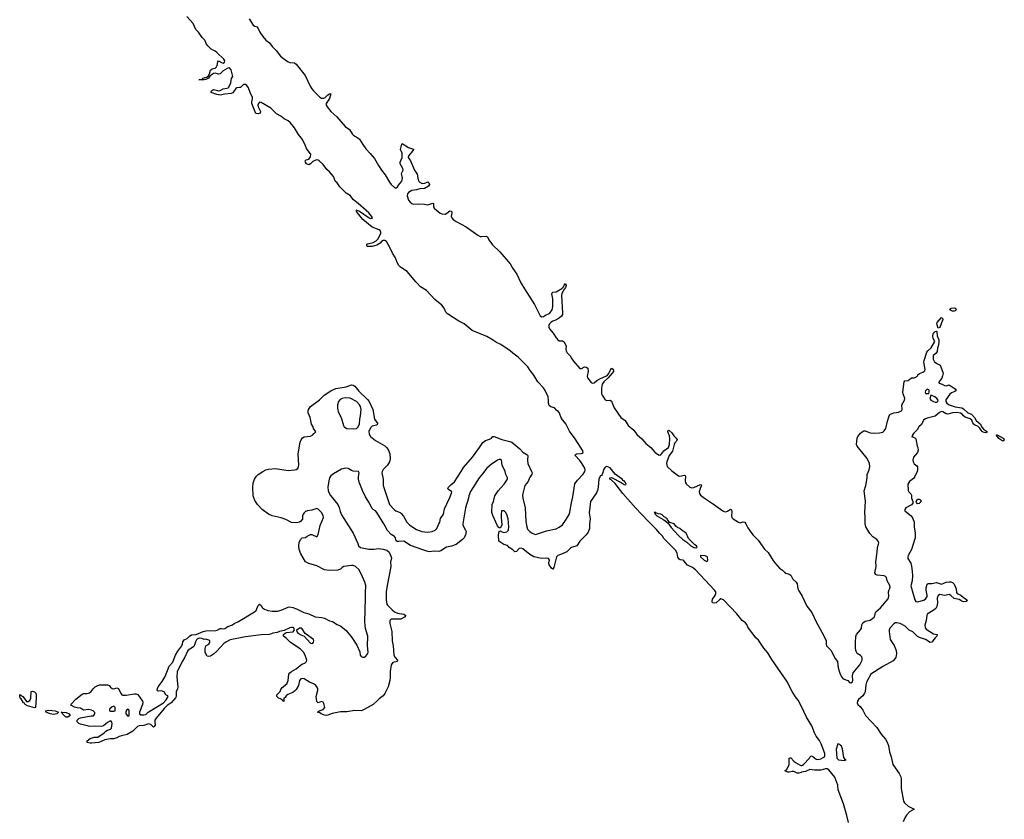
# Model space of a CAD drawing. Header units: inches. Extents: x 1933542 to 2138349, y 524876 to 666658.
# Tile 64 of 81: x 2080143 to 2092564, y 571600 to 581689. Entities that reach past the tile are written whole.
import ezdxf

# ---------------------------------------------------------------- set-up
doc = ezdxf.new("R2010")
doc.units = ezdxf.units.IN
doc.header["$MEASUREMENT"] = 0
for name, color, linetype in [('C0587', 7, 'Continuous'), ('C0588', 7, 'Continuous'), ('C0597', 7, 'Continuous')]:
    doc.layers.add(name, color=color, linetype=linetype)

msp = doc.modelspace()

# ---------------------------------------------------------------- linework, layer by layer
at = {"layer": 'C0587', "color": 6, "elevation": 100}
for points in [[(2090000, 573030), (2089964, 573104), (2089930, 573147), (2089890, 573212), (2089821, 573341), (2089630, 573618), (2089581, 573701), (2089530, 573760), (2089462, 573862), (2089431, 573890), (2089398, 573938), (2089350, 573994), (2089330, 574025), (2089317, 574057), (2089298, 574078), (2089257, 574110), (2089192, 574192), (2089023, 574370), (2088990, 574380), (2088970, 574370), (2088930, 574333), (2088908, 574328), (2088882, 574330), (2088877, 574350), (2088882, 574378), (2088917, 574423), (2088927, 574450), (2088923, 574470), (2088910, 574490), (2088670, 574748), (2088630, 574779), (2088568, 574808), (2088523, 574863), (2088510, 574870), (2088475, 574875), (2088462, 574882), (2088447, 574907), (2088439, 574959), (2088417, 574997), (2088270, 575145), (2088252, 575172), (2088214, 575210), (2088178, 575258), (2088070, 575362), (2087910, 575530), (2087750, 575712), (2087657, 575837), (2087604, 575884), (2087589, 575890), (2087586, 575910), (2087610, 575911), (2087730, 575850), (2087770, 575824), (2087790, 575818), (2087793, 575827), (2087787, 575850), (2087776, 575856), (2087770, 575869), (2087755, 575875), (2087744, 575890), (2087654, 575954), (2087590, 576033), (2087570, 576045), (2087550, 576051), (2087530, 576043), (2087510, 576019), (2087489, 575951), (2087482, 575938), (2087470, 575932), (2087450, 575896), (2087442, 575790), (2087433, 575747), (2087420, 575720), (2087345, 575610), (2087326, 575466), (2087340, 575390), (2087332, 575330), (2087333, 575270), (2087316, 575224), (2087290, 575190), (2087209, 575110), (2087171, 575049), (2087103, 575030), (2087090, 575023), (2087046, 574974), (2086976, 574944), (2086930, 574930), (2086915, 574910), (2086882, 574778), (2086870, 574757), (2086850, 574768), (2086824, 574810), (2086818, 574830), (2086828, 574870), (2086816, 574890), (2086790, 574895), (2086730, 574892), (2086630, 574910), (2086579, 574939), (2086491, 575011), (2086470, 575021), (2086444, 575016), (2086410, 574977), (2086390, 574976), (2086362, 575002), (2086318, 575030), (2086295, 575055), (2086250, 575069), (2086189, 575109), (2086182, 575190), (2086190, 575232), (2086210, 575238), (2086218, 575230), (2086250, 575220), (2086290, 575227), (2086310, 575250), (2086314, 575290), (2086307, 575393), (2086290, 575445), (2086270, 575476), (2086255, 575490), (2086223, 575490), (2086215, 575450), (2086215, 575410), (2086226, 575314), (2086210, 575278), (2086190, 575278), (2086170, 575302), (2086110, 575432), (2086099, 575470), (2086103, 575570), (2086120, 575610), (2086138, 575682), (2086177, 575743), (2086253, 575830), (2086296, 575890), (2086295, 575910), (2086276, 575950), (2086268, 575990), (2086228, 576068), (2086221, 576130), (2086210, 576140), (2086190, 576139), (2086170, 576132), (2086090, 576076), (2086037, 576030), (2085983, 575957), (2085940, 575910), (2085830, 575735), (2085810, 575681), (2085804, 575650), (2085766, 575530), (2085733, 575330), (2085732, 575310), (2085769, 575250), (2085774, 575230), (2085769, 575190), (2085750, 575150), (2085731, 575129), (2085651, 575069), (2085590, 575046), (2085527, 575033), (2085454, 574986), (2085430, 574977), (2085370, 574982), (2085310, 574974), (2085290, 574978), (2085230, 575002), (2085073, 575053), (2084990, 575111), (2084926, 575106), (2084906, 575106), (2084893, 575113), (2084885, 575150), (2084870, 575170), (2084830, 575192), (2084783, 575243), (2084737, 575330), (2084650, 575471), (2084630, 575494), (2084602, 575510), (2084586, 575526), (2084556, 575590), (2084505, 575670), (2084468, 575748), (2084426, 575854), (2084418, 575890), (2084417, 575923), (2084427, 575970), (2084419, 575990), (2084350, 575993), (2084330, 576001), (2084288, 576028), (2084250, 576032), (2084204, 576016), (2084102, 575958), (2084068, 575932), (2084053, 575910), (2084041, 575870), (2084032, 575790), (2084035, 575750), (2084043, 575723), (2084064, 575684), (2084157, 575570), (2084173, 575533), (2084184, 575484), (2084203, 575443), (2084351, 575210), (2084410, 575081), (2084419, 575050), (2084442, 575030), (2084548, 575008), (2084610, 575007), (2084670, 575015), (2084730, 575009), (2084775, 574995), (2084805, 574970), (2084830, 574913), (2084833, 574890), (2084820, 574850), (2084826, 574790), (2084779, 574550), (2084768, 574470), (2084766, 574370), (2084774, 574314), (2084782, 574302), (2084842, 574242), (2084870, 574219), (2084910, 574200), (2084991, 574190), (2085016, 574170), (2084999, 574150), (2084950, 574127), (2084830, 574127), (2084811, 574109), (2084813, 574070), (2084837, 573970), (2084842, 573850), (2084854, 573790), (2084863, 573670), (2084881, 573641), (2084909, 573610), (2084907, 573593), (2084850, 573578), (2084830, 573550), (2084816, 573464), (2084817, 573390), (2084811, 573350), (2084790, 573273), (2084750, 573189), (2084730, 573158), (2084678, 573122), (2084650, 573090), (2084603, 573050), (2084490, 572985), (2084454, 572970), (2084370, 572974), (2084270, 572956), (2084190, 572958), (2084086, 572934), (2084030, 572914), (2084010, 572910), (2083990, 572912), (2083946, 572930), (2083930, 572942), (2083906, 572946), (2083902, 572950), (2083922, 572970), (2083973, 572987), (2083991, 573010), (2083980, 573060), (2083970, 573077), (2083950, 573085), (2083910, 573071), (2083890, 573087), (2083885, 573150), (2083905, 573230), (2083903, 573250), (2083893, 573273), (2083875, 573295), (2083851, 573311), (2083798, 573330), (2083730, 573374), (2083710, 573377), (2083689, 573371), (2083674, 573350), (2083662, 573290), (2083630, 573237), (2083610, 573215), (2083590, 573201), (2083526, 573174), (2083503, 573157), (2083490, 573138), (2083474, 573130), (2083474, 573086), (2083466, 573090), (2083462, 573102), (2083450, 573106), (2083438, 573118), (2083408, 573130), (2083388, 573150), (2083388, 573170), (2083429, 573211), (2083438, 573238), (2083456, 573264), (2083515, 573310), (2083529, 573351), (2083540, 573430), (2083551, 573449), (2083570, 573465), (2083630, 573500), (2083704, 573556), (2083739, 573570), (2083761, 573590), (2083765, 573610), (2083762, 573622), (2083740, 573680), (2083722, 573710), (2083681, 573750), (2083559, 573830), (2083510, 573881), (2083469, 573910), (2083473, 573930), (2083490, 573947), (2083505, 573955), (2083595, 573965), (2083609, 573990), (2083601, 574010), (2083590, 574019), (2083570, 574020), (2083550, 574015), (2083478, 573982), (2083421, 573970), (2083390, 573956), (2083338, 573950), (2083321, 573939), (2083290, 573930), (2083190, 573926), (2082990, 573903), (2082797, 573863), (2082743, 573837), (2082720, 573820), (2082630, 573721), (2082590, 573684), (2082550, 573660), (2082530, 573655), (2082510, 573657), (2082490, 573689), (2082484, 573710), (2082483, 573757), (2082492, 573788), (2082529, 573810), (2082542, 573830), (2082542, 573850), (2082530, 573859), (2082492, 573872), (2082470, 573869), (2082440, 573880), (2082410, 573884), (2082384, 573876), (2082375, 573865), (2082361, 573839), (2082350, 573798), (2082338, 573782), (2082310, 573758), (2082270, 573735), (2082259, 573721), (2082223, 573637), (2082193, 573590), (2082130, 573459), (2082127, 573393), (2082136, 573270), (2082133, 573247), (2082118, 573210), (2082118, 573150), (2082110, 573132), (2082053, 573070), (2082005, 573035), (2081964, 572996), (2081863, 572877), (2081848, 572850), (2081846, 572826), (2081852, 572788), (2081841, 572770), (2081830, 572763), (2081798, 572798), (2081770, 572805), (2081710, 572783), (2081650, 572779), (2081628, 572772), (2081570, 572714), (2081498, 572670), (2081426, 572654), (2081396, 572644), (2081368, 572628), (2081330, 572617), (2081284, 572616), (2081218, 572602), (2081142, 572570), (2081050, 572561), (2081030, 572561), (2080995, 572570), (2080995, 572590), (2081030, 572618), (2081084, 572636), (2081130, 572638), (2081210, 572691), (2081229, 572711), (2081250, 572723), (2081290, 572736), (2081301, 572750), (2081309, 572810), (2081306, 572826), (2081298, 572838), (2081290, 572841), (2081250, 572821), (2081199, 572781), (2081170, 572773), (2081090, 572776), (2081028, 572772), (2080910, 572799), (2080890, 572810), (2080869, 572831), (2080869, 572850), (2080888, 572872), (2080910, 572882), (2081046, 572906), (2081075, 572905), (2081089, 572930), (2081089, 572949), (2081070, 572969), (2081050, 572979), (2081010, 572984), (2080950, 572979), (2080910, 573002), (2080867, 573007), (2080835, 573015), (2080796, 573036), (2080789, 573050), (2080850, 573117), (2080930, 573178), (2080950, 573186), (2080990, 573187), (2081023, 573197), (2081046, 573214), (2081070, 573246), (2081096, 573270), (2081129, 573290), (2081156, 573296), (2081250, 573298), (2081270, 573290), (2081287, 573267), (2081310, 573250), (2081330, 573245), (2081370, 573257), (2081390, 573252), (2081415, 573195), (2081432, 573172), (2081445, 573165), (2081485, 573165), (2081590, 573183), (2081610, 573184), (2081635, 573175), (2081693, 573090), (2081696, 573076), (2081692, 573050), (2081655, 572950), (2081656, 572930), (2081670, 572920), (2081710, 572918), (2081736, 572924), (2081764, 572950), (2081957, 573070), (2081990, 573107), (2082015, 573150), (2082010, 573158), (2081988, 573170), (2081966, 573210), (2081930, 573222), (2081890, 573218), (2081882, 573222), (2081878, 573230), (2081882, 573250), (2081889, 573270), (2081941, 573339), (2081978, 573402), (2082028, 573532), (2082077, 573583), (2082091, 573630), (2082110, 573670), (2082138, 573722), (2082188, 573790), (2082198, 573810), (2082202, 573838), (2082217, 573863), (2082257, 573883), (2082290, 573916), (2082310, 573928), (2082370, 573933), (2082458, 573970), (2082490, 573977), (2082618, 573982), (2082635, 573985), (2082670, 574007), (2082690, 574009), (2082710, 574003), (2082730, 574006), (2082768, 574032), (2082826, 574054), (2082847, 574070), (2082903, 574097), (2083104, 574216), (2083125, 574235), (2083150, 574298), (2083170, 574316), (2083190, 574298), (2083207, 574267), (2083230, 574250), (2083275, 574235), (2083326, 574226), (2083395, 574225), (2083442, 574238), (2083530, 574277), (2083550, 574280), (2083590, 574274), (2083636, 574256), (2083728, 574208), (2083790, 574191), (2083870, 574155), (2083950, 574148), (2083990, 574137), (2084050, 574106), (2084090, 574094), (2084150, 574057), (2084196, 574036), (2084263, 573983), (2084333, 573893), (2084398, 573798), (2084432, 573712), (2084438, 573670), (2084450, 573653), (2084470, 573646), (2084490, 573646), (2084510, 573657), (2084535, 573690), (2084541, 573710), (2084529, 573790), (2084535, 573910), (2084507, 574007), (2084497, 574090), (2084506, 574390), (2084504, 574456), (2084510, 574550), (2084497, 574590), (2084454, 574690), (2084420, 574750), (2084379, 574790), (2084350, 574802), (2084330, 574804), (2084232, 574790), (2084210, 574778), (2084190, 574758), (2084155, 574745), (2084050, 574741), (2083990, 574749), (2083890, 574799), (2083789, 574829), (2083748, 574850), (2083689, 574950), (2083670, 575006), (2083664, 575050), (2083669, 575091), (2083686, 575130), (2083706, 575150), (2083750, 575154), (2083768, 575172), (2083810, 575192), (2083830, 575192), (2083890, 575162), (2083910, 575192), (2083915, 575230), (2083935, 575305), (2083974, 575410), (2083970, 575433), (2083950, 575469), (2083910, 575514), (2083890, 575522), (2083830, 575499), (2083774, 575490), (2083750, 575482), (2083730, 575468), (2083718, 575450), (2083712, 575430), (2083712, 575388), (2083684, 575356), (2083672, 575348), (2083630, 575342), (2083570, 575345), (2083501, 575381), (2083443, 575403), (2083330, 575427), (2083282, 575450), (2083203, 575510), (2083141, 575570), (2083110, 575621), (2083090, 575682), (2083083, 575790), (2083090, 575841), (2083105, 575890), (2083131, 575930), (2083153, 575950), (2083210, 575989), (2083250, 576008), (2083283, 576017), (2083370, 576027), (2083530, 576003), (2083610, 576009), (2083630, 576014), (2083652, 576028), (2083662, 576050), (2083664, 576070), (2083655, 576210), (2083682, 576358), (2083692, 576388), (2083710, 576413), (2083730, 576425), (2083810, 576435), (2083841, 576450), (2083854, 576466), (2083864, 576470), (2083878, 576490), (2083849, 576529), (2083844, 576550), (2083826, 576586), (2083814, 576630), (2083809, 576670), (2083783, 576730), (2083781, 576750), (2083785, 576770), (2083810, 576807), (2083926, 576894), (2083985, 576950), (2084070, 577008), (2084130, 577034), (2084262, 577058), (2084330, 577081), (2084350, 577078), (2084370, 577066), (2084420, 577000), (2084530, 576897), (2084550, 576873), (2084599, 576770), (2084620, 576650), (2084660, 576590), (2084646, 576574), (2084590, 576559), (2084570, 576541), (2084546, 576494), (2084550, 576461), (2084570, 576430), (2084630, 576379), (2084750, 576311), (2084770, 576293), (2084790, 576267), (2084811, 576210), (2084817, 576150), (2084810, 576110), (2084783, 576070), (2084728, 576012), (2084716, 575990), (2084713, 575970), (2084728, 575890), (2084730, 575810), (2084810, 575573), (2084867, 575507), (2084890, 575490), (2084941, 575470), (2084957, 575457), (2084983, 575423), (2085026, 575350), (2085065, 575310), (2085150, 575255), (2085218, 575230), (2085290, 575223), (2085348, 575230), (2085384, 575250), (2085404, 575270), (2085429, 575330), (2085442, 575350), (2085450, 575394), (2085490, 575452), (2085504, 575516), (2085570, 575662), (2085590, 575717), (2085593, 575730), (2085590, 575738), (2085557, 575757), (2085546, 575770), (2085551, 575790), (2085581, 575819), (2085630, 575856), (2085664, 575916), (2085713, 575987), (2085740, 576040), (2085855, 576170), (2085945, 576290), (2085986, 576354), (2086020, 576380), (2086070, 576395), (2086096, 576410), (2086110, 576428), (2086130, 576431), (2086226, 576390), (2086328, 576368), (2086350, 576358), (2086454, 576274), (2086490, 576231), (2086541, 576201), (2086552, 576190), (2086549, 576130), (2086554, 576090), (2086600, 575990), (2086606, 575970), (2086605, 575955), (2086574, 575910), (2086557, 575863), (2086517, 575810), (2086490, 575712), (2086488, 575690), (2086492, 575652), (2086519, 575530), (2086530, 575358), (2086539, 575290), (2086550, 575260), (2086577, 575230), (2086608, 575210), (2086650, 575195), (2086790, 575240), (2086910, 575267), (2086950, 575284), (2086990, 575315), (2087030, 575370), (2087074, 575446), (2087085, 575475), (2087105, 575595), (2087123, 575670), (2087148, 575832), (2087179, 575881), (2087250, 575953), (2087271, 575990), (2087276, 576010), (2087271, 576030), (2087230, 576099), (2087210, 576128), (2087152, 576190), (2087156, 576204), (2087168, 576212), (2087230, 576214), (2087240, 576220), (2087250, 576230), (2087247, 576250), (2087150, 576399), (2087077, 576497), (2087031, 576590), (2086977, 576657), (2086950, 576731), (2086930, 576752), (2086918, 576758), (2086890, 576792), (2086843, 576803), (2086821, 576821), (2086813, 576850), (2086816, 576890), (2086811, 576930), (2086773, 577010), (2086750, 577043), (2086681, 577121), (2086630, 577203), (2086582, 577262), (2086553, 577310), (2086433, 577430), (2086362, 577482), (2086330, 577510), (2086211, 577590), (2086157, 577617), (2086109, 577650), (2086036, 577690), (2085849, 577769), (2085751, 577850), (2085684, 577884), (2085539, 577979), (2085520, 578000), (2085496, 578050), (2085470, 578087), (2085379, 578159), (2085274, 578274), (2085200, 578320), (2085141, 578381), (2085030, 578511), (2084948, 578568), (2084928, 578588), (2084906, 578626), (2084885, 578685), (2084844, 578744), (2084814, 578814), (2084770, 578890), (2084750, 578904), (2084730, 578903), (2084709, 578891), (2084690, 578870), (2084650, 578845), (2084590, 578828), (2084527, 578827), (2084521, 578850), (2084530, 578862), (2084603, 578877), (2084641, 578899), (2084662, 578918), (2084698, 578990), (2084699, 579010), (2084690, 579030), (2084678, 579038), (2084590, 579071), (2084470, 579167), (2084404, 579250), (2084393, 579270), (2084396, 579276), (2084389, 579290), (2084430, 579272), (2084550, 579189), (2084570, 579182), (2084590, 579184), (2084592, 579190), (2084582, 579210), (2084547, 579250), (2084413, 579370), (2084355, 579415), (2084310, 579469), (2084260, 579500), (2084239, 579519), (2084181, 579581), (2084150, 579630), (2084122, 579650), (2084112, 579690), (2084101, 579710), (2084050, 579770), (2084019, 579799), (2083970, 579863), (2083920, 579910), (2083910, 579917), (2083890, 579920), (2083867, 579913), (2083841, 579899), (2083810, 579869), (2083790, 579857), (2083762, 579870), (2083748, 579890), (2083746, 579910), (2083758, 579922), (2083790, 579931), (2083810, 579957), (2083814, 579990), (2083807, 580000)], [(2084564, 580000), (2084619, 579939), (2084670, 579851), (2084709, 579789), (2084753, 579733), (2084810, 579637), (2084830, 579609), (2084870, 579572), (2084890, 579564), (2084910, 579578), (2084921, 579599), (2084963, 579650), (2084970, 579670), (2084971, 579691), (2084961, 579750), (2084979, 579790), (2084977, 579810), (2084943, 579870), (2084943, 579890), (2084967, 579950), (2084970, 579970), (2084966, 580000)], [(2085074, 580000), (2085047, 579973), (2085043, 579950), (2085072, 579910), (2085123, 579790), (2085159, 579739), (2085171, 579670), (2085183, 579643), (2085210, 579625), (2085230, 579622), (2085255, 579625), (2085290, 579641), (2085304, 579630), (2085311, 579609), (2085300, 579590), (2085250, 579558), (2085190, 579555), (2085150, 579542), (2085090, 579533), (2085050, 579510), (2085036, 579490), (2085030, 579467), (2085050, 579410), (2085070, 579387), (2085090, 579371), (2085110, 579363), (2085170, 579367), (2085250, 579360), (2085290, 579351), (2085354, 579374), (2085362, 579370), (2085362, 579330), (2085373, 579310), (2085447, 579247), (2085470, 579239), (2085510, 579237), (2085530, 579246), (2085570, 579278), (2085590, 579274), (2085596, 579250), (2085586, 579210), (2085593, 579190), (2085610, 579169), (2085650, 579143), (2085777, 579077), (2085923, 578970), (2085950, 578955), (2085970, 578952), (2086030, 578958), (2086045, 578950), (2086063, 578910), (2086106, 578850), (2086201, 578761), (2086330, 578610), (2086362, 578550), (2086416, 578476), (2086466, 578370), (2086510, 578292), (2086637, 578097), (2086690, 577985), (2086710, 577953), (2086730, 577939), (2086750, 577942), (2086778, 577962), (2086830, 577986), (2086860, 578030), (2086870, 578070), (2086867, 578167), (2086856, 578230), (2086859, 578241), (2086869, 578251), (2086910, 578257), (2086984, 578296), (2087002, 578318), (2087010, 578340), (2087030, 578361), (2087036, 578336), (2087030, 578310), (2087005, 578275), (2086983, 578230), (2086979, 578210), (2086992, 577992), (2086990, 577970), (2086979, 577950), (2086954, 577926), (2086917, 577903), (2086870, 577887), (2086847, 577873), (2086826, 577850), (2086819, 577830), (2086819, 577810), (2086828, 577790), (2086875, 577735), (2086910, 577673), (2086930, 577651), (2086950, 577639), (2086990, 577636), (2087010, 577626), (2087037, 577570), (2087032, 577530), (2087035, 577510), (2087050, 577486), (2087089, 577449), (2087110, 577408), (2087130, 577382), (2087210, 577289), (2087230, 577288), (2087270, 577307), (2087290, 577306), (2087309, 577290), (2087315, 577250), (2087301, 577190), (2087305, 577170), (2087353, 577110), (2087370, 577101), (2087390, 577108), (2087424, 577136), (2087462, 577158), (2087546, 577194), (2087558, 577202), (2087576, 577224), (2087590, 577264), (2087610, 577290), (2087630, 577279), (2087632, 577250), (2087619, 577230), (2087567, 577170), (2087510, 577121), (2087492, 577090), (2087481, 577041), (2087482, 576970), (2087489, 576950), (2087508, 576928), (2087530, 576892), (2087550, 576885), (2087590, 576887), (2087610, 576877), (2087644, 576790), (2087728, 576670), (2087782, 576630), (2087819, 576570), (2087890, 576510), (2087930, 576455), (2087990, 576402), (2088043, 576343), (2088104, 576290), (2088154, 576234), (2088187, 576207), (2088210, 576195), (2088230, 576199), (2088270, 576250), (2088327, 576293), (2088342, 576330), (2088346, 576406), (2088340, 576440), (2088319, 576490), (2088320, 576500), (2088330, 576510), (2088370, 576478), (2088397, 576437), (2088424, 576410), (2088436, 576390), (2088429, 576370), (2088409, 576351), (2088398, 576330), (2088377, 576243), (2088337, 576190), (2088305, 576110), (2088302, 576090), (2088310, 576053), (2088370, 575997), (2088453, 575933), (2088470, 575929), (2088530, 575943), (2088538, 575938), (2088544, 575930), (2088540, 575870), (2088544, 575844), (2088551, 575831), (2088598, 575790), (2088624, 575784), (2088647, 575787), (2088730, 575826), (2088742, 575822), (2088744, 575810), (2088727, 575773), (2088715, 575730), (2088719, 575710), (2088730, 575691), (2088781, 575650), (2088897, 575577), (2089015, 575490), (2089030, 575482), (2089050, 575479), (2089074, 575486), (2089110, 575511), (2089123, 575503), (2089126, 575486), (2089121, 575430), (2089127, 575410), (2089144, 575390), (2089213, 575347), (2089230, 575342), (2089270, 575354), (2089290, 575350), (2089305, 575330), (2089311, 575310), (2089330, 575278), (2089392, 575190), (2089460, 575120), (2089539, 575010), (2089585, 574965), (2089644, 574870), (2089670, 574836), (2089730, 574769), (2089765, 574745), (2089790, 574719), (2089810, 574706), (2089850, 574695), (2089870, 574680), (2089897, 574630), (2089939, 574590), (2089951, 574571), (2089958, 574510), (2089970, 574481), (2090000, 574438)], [(2090000, 572192), (2089970, 572181), (2089950, 572181), (2089910, 572203), (2089890, 572204), (2089850, 572194), (2089834, 572194), (2089794, 572210), (2089816, 572224), (2089838, 572262), (2089848, 572290), (2089850, 572370), (2089864, 572376), (2089870, 572377), (2089910, 572332), (2089930, 572318), (2089990, 572283), (2090000, 572281)]]:
    msp.add_lwpolyline(points, dxfattribs=at)
for points in [[(2084250, 576919), (2084210, 576910), (2084185, 576895), (2084166, 576870), (2084153, 576830), (2084151, 576790), (2084161, 576741), (2084197, 576670), (2084226, 576570), (2084238, 576550), (2084270, 576530), (2084355, 576525), (2084390, 576529), (2084414, 576550), (2084430, 576590), (2084433, 576647), (2084444, 576690), (2084452, 576770), (2084442, 576810), (2084430, 576830), (2084390, 576870), (2084313, 576913)], [(2088147, 575473), (2088145, 575470), (2088158, 575458), (2088158, 575450), (2088181, 575430), (2088270, 575377), (2088320, 575340), (2088361, 575281), (2088450, 575185), (2088510, 575130), (2088558, 575098), (2088611, 575050), (2088646, 575030), (2088670, 575027), (2088689, 575030), (2088681, 575050), (2088662, 575062), (2088581, 575141), (2088550, 575211), (2088502, 575242), (2088470, 575268), (2088440, 575280), (2088420, 575300), (2088401, 575330), (2088344, 575344), (2088317, 575377), (2088313, 575390), (2088298, 575398), (2088289, 575410), (2088275, 575415), (2088250, 575440), (2088230, 575451), (2088196, 575456), (2088170, 575468), (2088166, 575466), (2088166, 575470)], [(2088732, 574928), (2088731, 574910), (2088779, 574870), (2088810, 574854), (2088820, 574860), (2088826, 574870), (2088819, 574910), (2088790, 574926)], [(2083693, 574013), (2083672, 574012), (2083650, 573993), (2083634, 573990), (2083638, 573970), (2083651, 573950), (2083690, 573927), (2083731, 573911), (2083810, 573821), (2083830, 573818), (2083839, 573821), (2083850, 573834), (2083855, 573850), (2083849, 573870), (2083743, 573943), (2083705, 574005)], [(2080330, 573008), (2080241, 573030), (2080210, 573048), (2080204, 573064), (2080190, 573070), (2080161, 573121), (2080150, 573130), (2080143, 573157), (2080145, 573175), (2080183, 573150), (2080201, 573130), (2080227, 573087), (2080250, 573087), (2080270, 573101), (2080284, 573130), (2080289, 573211), (2080303, 573217), (2080330, 573210), (2080345, 573190), (2080350, 573170), (2080350, 573130), (2080344, 573016), (2080342, 573010)], [(2081330, 573028), (2081310, 573019), (2081278, 572990), (2081278, 572970), (2081290, 572963), (2081330, 572965), (2081346, 572970), (2081348, 572990), (2081348, 573010)], [(2081510, 572989), (2081490, 572978), (2081481, 572950), (2081484, 572930), (2081510, 572898), (2081522, 572910), (2081525, 572930), (2081524, 572970), (2081520, 572980)], [(2080570, 572924), (2080529, 572930), (2080479, 572950), (2080469, 572970), (2080510, 572977), (2080592, 572970), (2080634, 572950), (2080610, 572930)], [(2080750, 572888), (2080727, 572890), (2080681, 572930), (2080682, 572942), (2080666, 572950), (2080730, 572948), (2080767, 572930), (2080781, 572910)]]:
    msp.add_lwpolyline(points, close=True, dxfattribs=at)
at = {"layer": 'C0588', "color": 6, "elevation": 100}
for points in [[(2083807, 580000), (2083762, 580062), (2083750, 580098), (2083710, 580176), (2083662, 580242), (2083610, 580325), (2083555, 580390), (2083530, 580411), (2083478, 580438), (2083437, 580470), (2083383, 580503), (2083310, 580572), (2083190, 580646), (2083170, 580647), (2083155, 580630), (2083149, 580610), (2083152, 580590), (2083181, 580530), (2083178, 580510), (2083150, 580500), (2083124, 580504), (2083071, 580630), (2083070, 580650), (2083082, 580690), (2083081, 580710), (2083056, 580756), (2083030, 580830), (2083010, 580859), (2082992, 580872), (2082967, 580870), (2082930, 580832), (2082915, 580835), (2082884, 580830), (2082870, 580820), (2082842, 580778), (2082830, 580767), (2082810, 580759), (2082729, 580751), (2082670, 580737), (2082630, 580744), (2082558, 580770), (2082563, 580790), (2082590, 580807), (2082650, 580792), (2082670, 580796), (2082710, 580817), (2082757, 580823), (2082771, 580829), (2082781, 580839), (2082805, 580890), (2082813, 580947), (2082830, 580970), (2082810, 581058), (2082790, 581080), (2082770, 581078), (2082710, 581045), (2082670, 581007), (2082650, 581003), (2082610, 581012), (2082590, 581010), (2082543, 580977), (2082524, 580950), (2082490, 580933), (2082469, 580929), (2082405, 580930), (2082445, 580935), (2082453, 580950), (2082498, 580962), (2082522, 580978), (2082536, 581004), (2082550, 581051), (2082570, 581069), (2082610, 581079), (2082627, 581093), (2082636, 581110), (2082642, 581158), (2082650, 581169), (2082687, 581147), (2082710, 581141), (2082727, 581153), (2082730, 581170), (2082719, 581190), (2082630, 581276), (2082610, 581291), (2082557, 581317), (2082517, 581357), (2082501, 581381), (2082478, 581430), (2082443, 581463), (2082399, 581530), (2082367, 581567), (2082330, 581642), (2082250, 581729)], [(2083038, 581698), (2083090, 581621), (2083110, 581605), (2083137, 581597), (2083148, 581588), (2083172, 581530), (2083210, 581478), (2083250, 581431), (2083296, 581396), (2083329, 581349), (2083380, 581300), (2083434, 581230), (2083470, 581199), (2083530, 581158), (2083550, 581149), (2083610, 581146), (2083630, 581129), (2083746, 580986), (2083808, 580850), (2083830, 580816), (2083850, 580791), (2083930, 580713), (2083950, 580700), (2083981, 580699), (2083995, 580705), (2084030, 580741), (2084050, 580754), (2084070, 580753), (2084050, 580696), (2084008, 580633), (2084009, 580610), (2084021, 580590), (2084069, 580530), (2084142, 580462), (2084250, 580342), (2084304, 580304), (2084336, 580250), (2084350, 580234), (2084370, 580219), (2084410, 580200), (2084430, 580182), (2084470, 580114), (2084510, 580059), (2084564, 580000)], [(2084966, 580000), (2084966, 580006), (2084949, 580050), (2084962, 580118), (2084970, 580128), (2085050, 580077), (2085110, 580055), (2085111, 580051), (2085083, 580010), (2085074, 580000)]]:
    msp.add_lwpolyline(points, dxfattribs=at)
at = {"layer": 'C0597', "color": 6, "elevation": 100}
for points in [[(2091930, 578010), (2091909, 578010), (2091876, 578030), (2091892, 578048), (2091935, 578055), (2091947, 578047), (2091955, 578030), (2091944, 578016)], [(2091730, 577798), (2091711, 577850), (2091717, 577870), (2091770, 577931), (2091791, 577910), (2091783, 577897), (2091750, 577805)], [(2091590, 577028), (2091570, 577006), (2091566, 576990), (2091570, 576974), (2091610, 576974), (2091618, 576990), (2091615, 577010), (2091610, 577018)], [(2091650, 576948), (2091634, 576946), (2091634, 576934), (2091625, 576910), (2091638, 576890), (2091670, 576871), (2091690, 576865), (2091710, 576865), (2091727, 576873), (2091728, 576890), (2091715, 576910), (2091688, 576930)], [(2092550, 576372), (2092511, 576390), (2092490, 576409), (2092482, 576422), (2092469, 576430), (2092464, 576450), (2092476, 576450), (2092550, 576410), (2092564, 576390)], [(2091470, 575581), (2091456, 575596), (2091451, 575610), (2091470, 575638), (2091490, 575640), (2091508, 575630), (2091516, 575610), (2091490, 575584)], [(2090466, 572554), (2090445, 572485), (2090451, 572370), (2090472, 572350), (2090550, 572343), (2090569, 572350), (2090556, 572356), (2090539, 572379), (2090524, 572490), (2090510, 572521), (2090494, 572534), (2090490, 572544)]]:
    msp.add_lwpolyline(points, close=True, dxfattribs=at)
for points in [[(2090000, 574438), (2090016, 574416), (2090075, 574290), (2090135, 574210), (2090190, 574090), (2090262, 573962), (2090316, 573856), (2090317, 573810), (2090323, 573790), (2090376, 573736), (2090429, 573630), (2090459, 573590), (2090470, 573511), (2090490, 573443), (2090510, 573397), (2090530, 573372), (2090590, 573352), (2090610, 573325), (2090630, 573321), (2090650, 573334), (2090655, 573350), (2090650, 573410), (2090659, 573450), (2090741, 573550), (2090770, 573610), (2090773, 573630), (2090767, 573650), (2090750, 573667), (2090710, 573693), (2090698, 573710), (2090690, 573730), (2090687, 573767), (2090688, 573830), (2090693, 573907), (2090700, 573930), (2090752, 573990), (2090761, 574010), (2090767, 574053), (2090781, 574079), (2090810, 574099), (2090870, 574114), (2090922, 574150), (2090932, 574168), (2090938, 574210), (2090943, 574217), (2091001, 574270), (2091098, 574382), (2091109, 574410), (2091104, 574470), (2091124, 574530), (2091121, 574550), (2091088, 574608), (2091076, 574650), (2091064, 574664), (2091050, 574673), (2090961, 574681), (2090943, 574690), (2090930, 574710), (2090948, 574790), (2090944, 574850), (2090961, 574970), (2090965, 575030), (2090978, 575070), (2090980, 575090), (2090973, 575110), (2090955, 575130), (2090905, 575165), (2090866, 575206), (2090817, 575290), (2090807, 575330), (2090809, 575410), (2090803, 575470), (2090813, 575613), (2090797, 575743), (2090816, 575810), (2090833, 575910), (2090832, 575950), (2090858, 576010), (2090869, 576050), (2090865, 576090), (2090832, 576152), (2090710, 576309), (2090701, 576330), (2090706, 576410), (2090715, 576430), (2090750, 576473), (2090770, 576490), (2090790, 576500), (2090810, 576500), (2090870, 576478), (2090910, 576473), (2090990, 576475), (2091030, 576486), (2091050, 576501), (2091070, 576530), (2091090, 576623), (2091110, 576690), (2091118, 576702), (2091128, 576712), (2091170, 576730), (2091230, 576735), (2091268, 576752), (2091274, 576770), (2091273, 576830), (2091303, 576890), (2091308, 576910), (2091288, 576970), (2091286, 576990), (2091300, 577120), (2091310, 577131), (2091350, 577135), (2091392, 577168), (2091430, 577171), (2091469, 577190), (2091474, 577206), (2091494, 577226), (2091537, 577243), (2091560, 577260), (2091565, 577275), (2091547, 577370), (2091552, 577390), (2091587, 577493), (2091598, 577510), (2091640, 577550), (2091689, 577630), (2091666, 577666), (2091662, 577690), (2091668, 577730), (2091690, 577755), (2091710, 577759), (2091714, 577754), (2091719, 577699), (2091738, 577650), (2091737, 577617), (2091730, 577570), (2091721, 577550), (2091717, 577503), (2091702, 577478), (2091668, 577450), (2091666, 577406), (2091683, 577370), (2091711, 577350), (2091753, 577330), (2091791, 577230), (2091786, 577194), (2091776, 577164), (2091745, 577130), (2091743, 577117), (2091732, 577110), (2091741, 577101), (2091782, 577090), (2091810, 577075), (2091830, 577071), (2091870, 577081), (2091945, 577030), (2091958, 577010), (2091942, 576998), (2091898, 576982), (2091875, 576965), (2091828, 576892), (2091825, 576870), (2091840, 576850), (2091870, 576828), (2091946, 576806), (2092030, 576792), (2092050, 576780), (2092102, 576730), (2092150, 576712), (2092190, 576670), (2092211, 576630), (2092261, 576590), (2092285, 576545), (2092303, 576523), (2092352, 576490), (2092330, 576477), (2092310, 576480), (2092291, 576490), (2092270, 576513), (2092257, 576537), (2092236, 576556), (2092190, 576577), (2092173, 576590), (2092155, 576635), (2092134, 576654), (2092070, 576673), (2092049, 576689), (2092032, 576712), (2092010, 576726), (2091966, 576734), (2091910, 576727), (2091850, 576713), (2091830, 576717), (2091790, 576742), (2091770, 576745), (2091746, 576734), (2091690, 576686), (2091590, 576663), (2091562, 576650), (2091546, 576634), (2091520, 576580), (2091486, 576550), (2091465, 576515), (2091421, 576470), (2091406, 576450), (2091404, 576436), (2091394, 576430), (2091435, 576415), (2091450, 576402), (2091466, 576310), (2091474, 576290), (2091477, 576257), (2091471, 576230), (2091420, 576170), (2091410, 576130), (2091414, 576110), (2091427, 576087), (2091459, 576059), (2091467, 576047), (2091467, 576010), (2091464, 575990), (2091435, 575925), (2091418, 575902), (2091370, 575864), (2091358, 575850), (2091349, 575829), (2091352, 575750), (2091361, 575730), (2091386, 575706), (2091395, 575690), (2091395, 575650), (2091410, 575610), (2091410, 575590), (2091394, 575566), (2091320, 575530), (2091308, 575510), (2091311, 575490), (2091390, 575427), (2091410, 575394), (2091428, 575348), (2091428, 575290), (2091441, 575210), (2091438, 575150), (2091395, 575005), (2091352, 574930), (2091346, 574910), (2091348, 574890), (2091384, 574830), (2091394, 574794), (2091403, 574730), (2091405, 574670), (2091400, 574610), (2091387, 574547), (2091437, 574370), (2091450, 574349), (2091470, 574342), (2091550, 574366), (2091576, 574384), (2091590, 574410), (2091591, 574430), (2091577, 574490), (2091579, 574521), (2091590, 574566), (2091603, 574577), (2091650, 574577), (2091710, 574587), (2091770, 574568), (2091830, 574592), (2091870, 574598), (2091890, 574595), (2091910, 574586), (2091930, 574566), (2091957, 574510), (2091963, 574463), (2091970, 574450), (2092017, 574430), (2092050, 574398), (2092094, 574370), (2092081, 574350), (2092050, 574345), (2092030, 574352), (2091995, 574375), (2091930, 574386), (2091890, 574425), (2091870, 574436), (2091810, 574424), (2091750, 574437), (2091730, 574425), (2091718, 574390), (2091722, 574330), (2091713, 574287), (2091699, 574261), (2091679, 574241), (2091593, 574187), (2091586, 574170), (2091580, 574110), (2091563, 574050), (2091564, 574024), (2091570, 574010), (2091580, 574000), (2091670, 573940), (2091716, 573930), (2091712, 573910), (2091690, 573891), (2091650, 573834), (2091630, 573832), (2091570, 573870), (2091494, 573894), (2091470, 573905), (2091410, 573967), (2091366, 573986), (2091315, 574035), (2091252, 574072), (2091210, 574080), (2091190, 574077), (2091170, 574067), (2091122, 574010), (2091113, 573990), (2091112, 573970), (2091124, 573870), (2091174, 573794), (2091201, 573730), (2091206, 573690), (2091197, 573643), (2091181, 573619), (2091160, 573600), (2091030, 573530), (2090881, 573430), (2090825, 573330), (2090817, 573297), (2090808, 573210), (2090801, 573190), (2090780, 573160), (2090726, 573110), (2090713, 573090), (2090707, 573070), (2090717, 573050), (2090744, 573024), (2090779, 572979), (2090811, 572910), (2090958, 572758), (2091010, 572673), (2091065, 572610), (2091082, 572582), (2091104, 572530), (2091115, 572450), (2091136, 572390), (2091157, 572290), (2091238, 572178), (2091257, 572137), (2091262, 572110), (2091265, 571990), (2091294, 571830), (2091307, 571807), (2091350, 571765), (2091425, 571730), (2091370, 571694), (2091329, 571651), (2091310, 571620), (2091290, 571569)], [(2090000, 572281), (2090010, 572279), (2090031, 572290), (2090106, 572370), (2090113, 572387), (2090123, 572397), (2090130, 572399), (2090150, 572392), (2090190, 572359), (2090210, 572353), (2090250, 572361), (2090281, 572379), (2090294, 572390), (2090298, 572402), (2090300, 572430), (2090254, 572554), (2090234, 572594), (2090190, 572651), (2090170, 572690), (2090138, 572778), (2090068, 572890), (2090000, 573030)], [(2090599, 571559), (2090578, 571650), (2090536, 571796), (2090468, 571970), (2090466, 572030), (2090428, 572130), (2090350, 572223), (2090330, 572235), (2090310, 572237), (2090250, 572222), (2090170, 572220), (2090110, 572228), (2090056, 572204), (2090006, 572194), (2090000, 572192)]]:
    msp.add_lwpolyline(points, dxfattribs=at)

doc.saveas('drawing.dxf')
